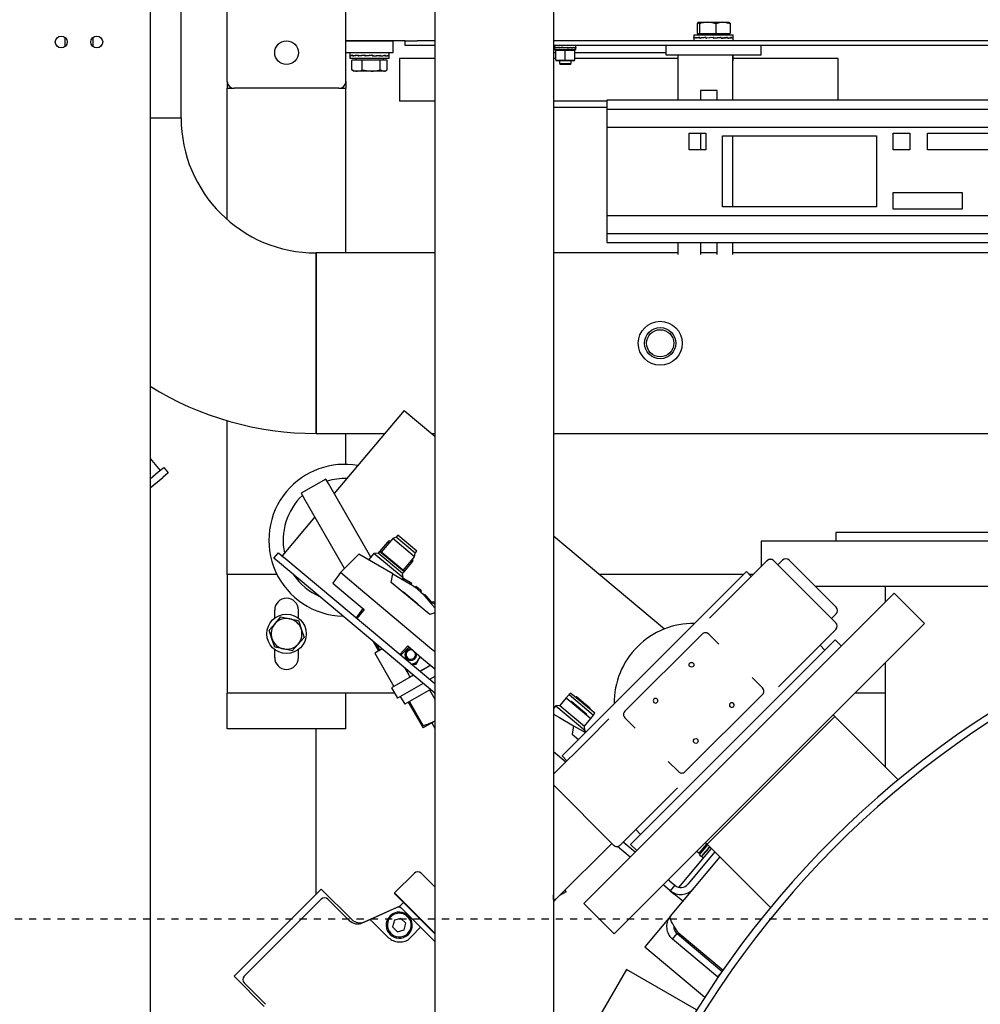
# Model space of a CAD drawing. Extents: x -72 to 51457, y 0 to 26838.
# Tile 126 of 203: x 9710 to 10115, y 8417 to 8832. Entities that reach past the tile are written whole.
import ezdxf

# ---------------------------------------------------------------- set-up
doc = ezdxf.new("R2010")
doc.units = 0
doc.header["$LTSCALE"] = 12
doc.linetypes.add('DOTTED_THIN', pattern=[0.5, 0.25, -0.25])
doc.linetypes.add('SOLID_THIN', pattern=[0])
doc.layers.get('0').update_dxf_attribs({"linetype": 'CONTINUOUS'})

# ---------------------------------------------------------------- blocks, each defined once
blk = doc.blocks.new('AC_Drauf')
at = {"color": 7, "linetype": 'DOTTED_THIN', "lineweight": 25}
blk.add_line((10886.76, 8452.34), (9574.76, 8452.34), dxfattribs=at)
blk = doc.blocks.new('Vela_Drauf')
at = {"color": 7, "linetype": 'SOLID_THIN', "lineweight": 25}
for p, q in [((9764.76, 9327.68), (9764.76, 7799.68)), ((9884.76, 9322.68), (9884.76, 7804.68)), ((9934.76, 9322.68), (9934.76, 7804.68)), ((9777.81, 8790.18), (9777.81, 8947.68)), ((9797.26, 8805.58), (9797.26, 8947.68)), ((9847.26, 8805.58), (9847.26, 8895.28)), ((9995.32, 8829.9), (9995.32, 8825.78)), ((9996.31, 8829.9), (9995.81, 8830.48)), ((9995.81, 8830.48), (9999.78, 8830.48)), ((9996.31, 8829.9), (9996.31, 8825.78)), ((9999.78, 8830.48), (10006.22, 8830.48)), ((10003.24, 8829.9), (10003.24, 8825.78)), ((10009.19, 8829.9), (10006.22, 8830.48)), ((10006.22, 8830.48), (10008.76, 8830.48)), ((10009.19, 8829.9), (10009.19, 8825.78)), ((9993.96, 8825.18), (9993.96, 8824.12)), ((9993.96, 8825.18), (10010.56, 8825.18)), ((9995.32, 8825.78), (9996.31, 8825.78)), ((9996.31, 8825.78), (10003.24, 8825.78)), ((9996.44, 8825.78), (9996.44, 8825.18)), ((10003.24, 8825.78), (10009.19, 8825.78)), ((10008.07, 8825.18), (10008.07, 8825.78)), ((10010.56, 8824.12), (10010.56, 8825.18)), ((9728.76, 8824.18), (9728.76, 8820.18)), ((9740.76, 8820.18), (9740.76, 8824.18)), ((9872.26, 8822.68), (9847.26, 8822.68)), ((9847.26, 8822.68), (9867.26, 8822.68)), ((9867.26, 8817.68), (9867.26, 8822.68)), ((9872.26, 8820.68), (9872.26, 8822.68)), ((9872.26, 8822.68), (9877.26, 8822.68)), ((9877.26, 8820.68), (9872.26, 8820.68)), ((9884.76, 8822.68), (9877.26, 8822.68)), ((9884.76, 8820.68), (9877.26, 8820.68)), ((10609.76, 8822.68), (9934.76, 8822.68)), ((10609.76, 8820.68), (9934.76, 8820.68)), ((9935.26, 8820.68), (9935.26, 8819.81)), ((9944.26, 8819.81), (9944.26, 8820.68)), ((9982.26, 8816.68), (9982.26, 8820.68)), ((9993.96, 8824.12), (9993.96, 8823.93)), ((9993.96, 8823.76), (9993.96, 8824.03)), ((9993.96, 8823.93), (9993.96, 8823.84)), ((9993.96, 8823.84), (9994.02, 8823.84)), ((9993.96, 8823.75), (9993.96, 8822.68)), ((9994.58, 8823.75), (9994.58, 8824.03)), ((9994.58, 8824.03), (9994.61, 8824.03)), ((9994.61, 8824.12), (9994.61, 8823.93)), ((9994.61, 8823.93), (9994.61, 8823.84)), ((9995.09, 8823.85), (9994.61, 8823.84)), ((9995.06, 8823.85), (9995.06, 8823.84)), ((9995.77, 8823.96), (9996.43, 8824.06)), ((9996.37, 8823.75), (9996.37, 8824.03)), ((9996.37, 8824.03), (9996.43, 8824.03)), ((9996.43, 8824.12), (9996.43, 8823.93)), ((9996.43, 8823.93), (9996.43, 8823.84)), ((9996.43, 8823.84), (9996.8, 8823.85)), ((9996.73, 8823.85), (9996.73, 8823.79)), ((9999.14, 8824.1), (9996.8, 8823.85)), ((9999.05, 8823.75), (9999.05, 8824.03)), ((9999.05, 8824.03), (9999.14, 8824.03)), ((9999.14, 8824.12), (9999.14, 8823.93)), ((9999.14, 8823.93), (9999.14, 8823.84)), ((9999.14, 8823.84), (9999.33, 8823.85)), ((9999.25, 8823.85), (9999.25, 8823.77)), ((10002.31, 8824.12), (9999.33, 8823.85)), ((10002.23, 8823.75), (10002.23, 8824.03)), ((10002.23, 8824.03), (10002.23, 8824.02)), ((10005.21, 8824.02), (10002.23, 8823.76)), ((10002.23, 8823.93), (10002.23, 8824.02)), ((10002.23, 8823.93), (10002.31, 8823.93)), ((10002.23, 8823.93), (10002.23, 8823.76)), ((10002.23, 8823.75), (10002.23, 8823.76)), ((10002.31, 8824.12), (10002.32, 8824.12)), ((10002.31, 8823.93), (10002.31, 8824.12)), ((10002.31, 8823.85), (10002.31, 8823.93)), ((10002.31, 8823.93), (10002.32, 8823.93)), ((10002.32, 8823.84), (10002.31, 8823.85)), ((10002.32, 8824.12), (10002.32, 8823.93)), ((10002.32, 8823.93), (10002.32, 8823.84)), ((10005.4, 8824.03), (10005.21, 8824.02)), ((10005.29, 8824.03), (10005.29, 8824.11)), ((10005.4, 8823.75), (10005.4, 8824.03)), ((10007.74, 8824.02), (10005.4, 8823.78)), ((10005.4, 8823.93), (10005.49, 8823.93)), ((10005.49, 8823.84), (10005.4, 8823.84)), ((10005.49, 8824.12), (10005.49, 8823.93)), ((10005.49, 8823.93), (10005.49, 8823.84)), ((10008.1, 8824.03), (10007.74, 8824.02)), ((10007.81, 8824.03), (10007.81, 8824.08)), ((10008.1, 8823.75), (10008.1, 8824.03)), ((10008.1, 8823.93), (10008.17, 8823.93)), ((10008.79, 8823.92), (10008.1, 8823.82)), ((10008.17, 8823.84), (10008.1, 8823.84)), ((10008.17, 8824.12), (10008.17, 8823.93)), ((10008.17, 8823.93), (10008.17, 8823.84)), ((10009.91, 8824.03), (10009.44, 8824.02)), ((10009.48, 8824.03), (10009.48, 8824.03)), ((10009.91, 8823.75), (10009.91, 8824.03)), ((10009.91, 8823.93), (10009.95, 8823.93)), ((10009.95, 8823.84), (10009.91, 8823.84)), ((10009.95, 8824.12), (10009.95, 8823.93)), ((10009.95, 8823.93), (10009.95, 8823.84)), ((10010.56, 8824.03), (10010.5, 8824.03)), ((10010.56, 8824.11), (10010.56, 8824.03)), ((10010.56, 8823.75), (10010.56, 8824.03)), ((10010.56, 8822.68), (10010.56, 8823.75)), ((10022.26, 8816.68), (10022.26, 8820.68)), ((9867.26, 8817.68), (9847.26, 8817.68)), ((9848.96, 8817.68), (9848.96, 8816.5)), ((9848.96, 8816.41), (9848.96, 8815.18)), ((9849.06, 8816.43), (9849.06, 8816.53)), ((9849.06, 8816.53), (9849.08, 8816.53)), ((9849.06, 8816.24), (9849.06, 8816.43)), ((9849.08, 8816.43), (9849.06, 8816.43)), ((9849.08, 8816.62), (9849.08, 8816.33)), ((9849.08, 8816.33), (9849.31, 8816.34)), ((9850.19, 8816.43), (9850.19, 8816.53)), ((9850.19, 8816.53), (9850.23, 8816.52)), ((9850.19, 8816.24), (9850.19, 8816.43)), ((9850.23, 8816.43), (9850.19, 8816.43)), ((9850.23, 8816.62), (9850.23, 8816.33)), ((9850.23, 8816.33), (9850.67, 8816.34)), ((9850.61, 8816.34), (9850.61, 8816.31)), ((9850.67, 8816.34), (9852.46, 8816.57)), ((9852.39, 8816.43), (9852.39, 8816.53)), ((9852.39, 8816.53), (9852.46, 8816.52)), ((9852.39, 8816.24), (9852.39, 8816.43)), ((9852.46, 8816.43), (9852.39, 8816.43)), ((9852.46, 8816.62), (9852.46, 8816.33)), ((9852.46, 8816.33), (9852.76, 8816.34)), ((9852.68, 8816.34), (9852.68, 8816.27)), ((9852.76, 8816.34), (9855.42, 8816.6)), ((9855.33, 8816.43), (9855.33, 8816.53)), ((9855.33, 8816.53), (9855.42, 8816.52)), ((9855.33, 8816.24), (9855.33, 8816.43)), ((9855.42, 8816.43), (9855.33, 8816.43)), ((9855.42, 8816.62), (9855.42, 8816.33)), ((9855.42, 8816.33), (9855.53, 8816.34)), ((9855.45, 8816.34), (9855.45, 8816.25)), ((9855.53, 8816.34), (9858.57, 8816.61)), ((9858.65, 8816.62), (9858.57, 8816.61)), ((9858.57, 8816.43), (9858.57, 8816.61)), ((9858.57, 8816.43), (9858.57, 8816.53)), ((9861.33, 8816.52), (9858.57, 8816.26)), ((9858.57, 8816.24), (9858.57, 8816.43)), ((9858.57, 8816.34), (9858.57, 8816.43)), ((9858.57, 8816.43), (9858.57, 8816.43)), ((9858.65, 8816.33), (9858.57, 8816.34)), ((9858.65, 8816.62), (9858.65, 8816.33)), ((9861.33, 8816.52), (9861.6, 8816.53)), ((9861.4, 8816.52), (9861.4, 8816.59)), ((9861.6, 8816.43), (9861.6, 8816.53)), ((9861.6, 8816.28), (9863.55, 8816.52)), ((9861.6, 8816.24), (9861.6, 8816.43)), ((9861.68, 8816.33), (9861.6, 8816.34)), ((9861.68, 8816.62), (9861.68, 8816.33)), ((9863.98, 8816.53), (9863.55, 8816.52)), ((9863.61, 8816.52), (9863.61, 8816.56)), ((9863.98, 8816.43), (9863.98, 8816.53)), ((9863.98, 8816.24), (9863.98, 8816.43)), ((9864.03, 8816.33), (9863.98, 8816.33)), ((9864.03, 8816.62), (9864.03, 8816.33)), ((9865.33, 8816.53), (9865.03, 8816.52)), ((9865.33, 8816.43), (9865.33, 8816.53)), ((9865.33, 8816.24), (9865.33, 8816.43)), ((9865.35, 8816.33), (9865.33, 8816.33)), ((9865.35, 8816.62), (9865.35, 8816.33)), ((9865.56, 8816.5), (9865.56, 8817.68)), ((9865.56, 8815.18), (9865.56, 8816.41)), ((9935.76, 8817.68), (9934.76, 8817.68)), ((9935.26, 8819.76), (9935.26, 8818.88)), ((9944.26, 8818.88), (9935.26, 8818.88)), ((9935.33, 8819.78), (9935.33, 8819.83)), ((9935.34, 8819.83), (9935.33, 8819.83)), ((9935.33, 8819.68), (9935.33, 8819.78)), ((9935.34, 8819.78), (9935.33, 8819.78)), ((9935.34, 8819.88), (9935.34, 8819.73)), ((9935.34, 8819.73), (9935.48, 8819.73)), ((9936.31, 8818.88), (9935.76, 8818.74)), ((9939.76, 8818.57), (9935.76, 8818.57)), ((9935.76, 8814.5), (9935.76, 8818.57)), ((9935.99, 8819.78), (9935.99, 8819.83)), ((9936.02, 8819.83), (9935.99, 8819.83)), ((9935.99, 8819.68), (9935.99, 8819.78)), ((9936.02, 8819.78), (9935.99, 8819.78)), ((9936.02, 8819.88), (9936.02, 8819.73)), ((9936.02, 8819.73), (9936.25, 8819.73)), ((9936.22, 8819.73), (9936.22, 8819.71)), ((9936.25, 8819.73), (9937.26, 8819.86)), ((9937.22, 8819.78), (9937.22, 8819.83)), ((9937.26, 8819.83), (9937.22, 8819.83)), ((9937.22, 8819.68), (9937.22, 8819.78)), ((9937.26, 8819.78), (9937.22, 8819.78)), ((9937.26, 8819.88), (9937.26, 8819.73)), ((9937.26, 8819.73), (9937.41, 8819.73)), ((9937.37, 8819.73), (9937.37, 8819.7)), ((9937.41, 8819.73), (9938.88, 8819.87)), ((9938.83, 8819.78), (9938.83, 8819.83)), ((9940.59, 8819.83), (9938.83, 8819.68)), ((9938.83, 8819.83), (9938.88, 8819.83)), ((9938.83, 8819.68), (9938.83, 8819.78)), ((9938.88, 8819.78), (9938.83, 8819.78)), ((9938.88, 8819.73), (9940.64, 8819.88)), ((9938.88, 8819.88), (9938.88, 8819.73)), ((9938.89, 8819.73), (9938.89, 8819.68)), ((9943.76, 8818.57), (9939.76, 8818.57)), ((9939.76, 8814.5), (9939.76, 8818.57)), ((9940.58, 8819.88), (9940.58, 8819.83)), ((9940.59, 8819.78), (9940.59, 8819.83)), ((9942.06, 8819.83), (9940.59, 8819.69)), ((9940.59, 8819.68), (9940.59, 8819.78)), ((9940.64, 8819.73), (9940.59, 8819.73)), ((9940.64, 8819.88), (9940.64, 8819.73)), ((9942.06, 8819.83), (9942.22, 8819.83)), ((9942.1, 8819.83), (9942.1, 8819.87)), ((9942.22, 8819.78), (9942.22, 8819.83)), ((9943.23, 8819.83), (9942.22, 8819.7)), ((9942.22, 8819.68), (9942.22, 8819.78)), ((9942.26, 8819.73), (9942.22, 8819.73)), ((9942.26, 8819.88), (9942.26, 8819.73)), ((9943.76, 8818.74), (9943.21, 8818.88)), ((9943.23, 8819.83), (9943.47, 8819.83)), ((9943.27, 8819.83), (9943.27, 8819.85)), ((9943.47, 8819.78), (9943.47, 8819.83)), ((9943.47, 8819.68), (9943.47, 8819.78)), ((9943.5, 8819.73), (9943.47, 8819.73)), ((9943.5, 8819.88), (9943.5, 8819.73)), ((9943.76, 8814.5), (9943.76, 8818.57)), ((9982.26, 8817.68), (9943.76, 8817.68)), ((9944.01, 8819.83), (9944.16, 8819.83)), ((9944.16, 8819.78), (9944.16, 8819.83)), ((9944.16, 8819.68), (9944.16, 8819.78)), ((9944.17, 8819.73), (9944.16, 8819.73)), ((9944.17, 8819.88), (9944.17, 8819.73)), ((9944.26, 8818.88), (9944.26, 8819.76)), ((10022.26, 8816.68), (9982.26, 8816.68)), ((9987.26, 8816.68), (9987.26, 8797.68)), ((10010.26, 8816.68), (10010.26, 8797.68)), ((10010.56, 8815.62), (10010.56, 8816.68)), ((9865.56, 8815.18), (9848.96, 8815.18)), ((9849.79, 8810.46), (9849.79, 8814.58)), ((9854.19, 8814.58), (9849.79, 8814.58)), ((9851.44, 8815.18), (9851.44, 8814.58)), ((9854.19, 8810.46), (9854.19, 8814.58)), ((9861.66, 8814.58), (9854.19, 8814.58)), ((9861.66, 8810.46), (9861.66, 8814.58)), ((9864.72, 8814.58), (9861.66, 8814.58)), ((9863.07, 8814.58), (9863.07, 8815.18)), ((9864.72, 8810.46), (9864.72, 8814.58)), ((9869.84, 8815.18), (9869.84, 8797.18)), ((9884.76, 8815.18), (9869.84, 8815.18)), ((9935.76, 8815.18), (9934.76, 8815.18)), ((9935.76, 8814.5), (9939.76, 8814.5)), ((9935.76, 8814.33), (9936.31, 8814.18)), ((9943.21, 8814.18), (9936.31, 8814.18)), ((9937.26, 8814.18), (9937.26, 8813.13)), ((9937.26, 8813.13), (9937.75, 8812.78)), ((9937.26, 8813.13), (9942.26, 8813.13)), ((9937.75, 8812.78), (9941.77, 8812.78)), ((9939.76, 8814.5), (9943.76, 8814.5)), ((9941.77, 8812.78), (9942.26, 8813.13)), ((9942.26, 8813.13), (9942.26, 8814.18)), ((9943.21, 8814.18), (9943.76, 8814.33)), ((9987.26, 8815.18), (9943.76, 8815.18)), ((10010.56, 8814.18), (10010.26, 8814.18)), ((10010.56, 8815.53), (10010.5, 8815.53)), ((10010.56, 8815.61), (10010.56, 8815.53)), ((10010.56, 8815.25), (10010.56, 8815.53)), ((10010.56, 8814.18), (10010.56, 8815.25)), ((10054.84, 8815.18), (10010.56, 8815.18)), ((10054.84, 8797.68), (10054.84, 8815.18)), ((9850.13, 8810.32), (9849.79, 8810.46)), ((9850.1, 8810.26), (9850.76, 8809.88)), ((9851.99, 8809.88), (9850.76, 8809.88)), ((9857.93, 8809.88), (9851.99, 8809.88)), ((9854.19, 8810.46), (9857.93, 8809.88)), ((9863.19, 8809.88), (9857.93, 8809.88)), ((9861.66, 8810.46), (9863.19, 8809.88)), ((9863.76, 8809.88), (9863.19, 8809.88)), ((9863.76, 8809.88), (9864.42, 8810.26)), ((9797.26, 8805.58), (9797.26, 8802.68)), ((9847.26, 8805.58), (9847.26, 8802.68)), ((9797.26, 8802.68), (9800.16, 8802.68)), ((9797.26, 8747.32), (9797.26, 8802.68)), ((9844.36, 8802.68), (9800.16, 8802.68)), ((9844.36, 8802.68), (9847.26, 8802.68)), ((9847.26, 8733.23), (9847.26, 8802.68)), ((10003.76, 8801.68), (9996.76, 8801.68)), ((9996.76, 8801.68), (9996.76, 8797.68)), ((10003.76, 8797.68), (10003.76, 8801.68)), ((9884.76, 8797.18), (9869.84, 8797.18)), ((9957.26, 8797.18), (9934.76, 8797.18)), ((10396.01, 8797.68), (9957.26, 8797.68)), ((9957.26, 8797.68), (9957.26, 8793.88)), ((9934.76, 8794.68), (9957.26, 8794.68)), ((9957.26, 8793.88), (9957.26, 8786.28)), ((9957.26, 8793.88), (10396.01, 8793.88)), ((9764.76, 8790.18), (9777.81, 8790.18)), ((9957.26, 8786.28), (10396.01, 8786.28)), ((9957.26, 8786.28), (9957.26, 8749.08)), ((9992.01, 8783.68), (9999.01, 8783.68)), ((9992.01, 8776.68), (9992.01, 8783.68)), ((9996.76, 8783.68), (9996.76, 8776.68)), ((9999.01, 8783.68), (9999.01, 8776.68)), ((10078.01, 8783.68), (10085.01, 8783.68)), ((10078.01, 8776.68), (10078.01, 8783.68)), ((10085.01, 8783.68), (10085.01, 8776.68)), ((10092.51, 8783.68), (10125.51, 8783.68)), ((10092.51, 8776.68), (10092.51, 8783.68)), ((10006.01, 8782.68), (10071.01, 8782.68)), ((10006.01, 8752.68), (10006.01, 8782.68)), ((10010.26, 8782.68), (10010.26, 8752.68)), ((10071.01, 8782.68), (10071.01, 8752.68)), ((9999.01, 8776.68), (9992.01, 8776.68)), ((10085.01, 8776.68), (10078.01, 8776.68)), ((10125.51, 8776.68), (10092.51, 8776.68)), ((10078.01, 8758.68), (10107.01, 8758.68)), ((10078.01, 8751.68), (10078.01, 8758.68)), ((10107.01, 8758.68), (10107.01, 8751.68)), ((10071.01, 8752.68), (10006.01, 8752.68)), ((10107.01, 8751.68), (10078.01, 8751.68)), ((9957.26, 8749.08), (9957.26, 8741.48)), ((9957.26, 8749.08), (10394.01, 8749.08)), ((9957.26, 8741.48), (10287.26, 8741.48)), ((9957.26, 8741.48), (9957.26, 8737.68)), ((9957.26, 8737.68), (10287.26, 8737.68)), ((9987.26, 8737.68), (9987.26, 8732.58)), ((9996.76, 8737.68), (9996.76, 8732.58)), ((10003.76, 8732.58), (10003.76, 8737.68)), ((10010.26, 8737.68), (10010.26, 8732.58)), ((9884.76, 8733.23), (9834.76, 8733.23)), ((9834.76, 8733.23), (9834.76, 8657.13)), ((9834.76, 8695.18), (9834.76, 8733.23)), ((9987.26, 8733.23), (9934.76, 8733.23)), ((10003.76, 8733.23), (9996.76, 8733.23)), ((10239.76, 8733.23), (10010.26, 8733.23)), ((9834.76, 8657.13), (9834.76, 8695.18)), ((9871.81, 8666.85), (9842.38, 8631.78)), ((9871.81, 8666.85), (9884.76, 8655.99)), ((9797.26, 8597.68), (9797.26, 8662.53)), ((9834.76, 8657.13), (9863.66, 8657.13)), ((9847.26, 8644.14), (9847.26, 8657.13)), ((9883.4, 8657.13), (9884.76, 8657.13)), ((9934.76, 8657.13), (10204.11, 8657.13)), ((9764.76, 8646.53), (9768.91, 8641.57)), ((9768.15, 8640.93), (9770.45, 8642.86)), ((9770.45, 8642.86), (9772.38, 8640.56)), ((9764.76, 8638.09), (9768.15, 8640.93)), ((9764.76, 8634.17), (9770.08, 8638.63)), ((9772.38, 8640.56), (9770.08, 8638.63)), ((9838.81, 8637.95), (9828.42, 8631.95)), ((9839.94, 8636.01), (9838.81, 8637.95)), ((9857.81, 8605.05), (9839.94, 8636.01)), ((9828.42, 8631.95), (9829.54, 8630.01)), ((9846.71, 8600.27), (9829.54, 8630.01)), ((9834.17, 8621.99), (9820.39, 8605.57)), ((9868.4, 8613.39), (9866.99, 8612.88)), ((9869.17, 8614.31), (9868.4, 8613.39)), ((9876.44, 8606.64), (9868.4, 8613.39)), ((9877.21, 8607.56), (9869.17, 8614.31)), ((9934.76, 8614.04), (9981.58, 8574.75)), ((10053.76, 8615.38), (10053.76, 8611.68)), ((10155.76, 8615.38), (10053.76, 8615.38)), ((9864.74, 8611.37), (9861.46, 8607.46)), ((9866.99, 8612.88), (9862.17, 8607.13)), ((9865.54, 8612), (9864.74, 8611.37)), ((9865.32, 8610.89), (9864.74, 8611.37)), ((9865.96, 8611.65), (9865.54, 8612)), ((9876.18, 8605.16), (9866.99, 8612.88)), ((10022.26, 8611.68), (10022.26, 8600.97)), ((10187.26, 8611.68), (10022.26, 8611.68)), ((9816.93, 8604.56), (9818.86, 8606.86)), ((9818.86, 8606.86), (9821.16, 8604.93)), ((9884.76, 8551.56), (9821.16, 8604.93)), ((9852.72, 8606.28), (9844.93, 8598.49)), ((9860.67, 8601.69), (9852.72, 8606.28)), ((9859.09, 8606.58), (9856.84, 8603.9)), ((9860.85, 8606.73), (9859.09, 8606.58)), ((9871.35, 8596.29), (9859.09, 8606.58)), ((9861.46, 8607.46), (9860.85, 8606.73)), ((9871.19, 8598.06), (9860.85, 8606.73)), ((9861.75, 8607.49), (9861.46, 8607.46)), ((9871.81, 8598.78), (9861.46, 8607.46)), ((9871.78, 8599.06), (9861.75, 8607.49)), ((9871.36, 8599.42), (9876.18, 8605.16)), ((9876.18, 8605.16), (9876.44, 8606.64)), ((9876.44, 8606.64), (9877.21, 8607.56)), ((9819.23, 8602.63), (9816.93, 8604.56)), ((9884.76, 8547.64), (9819.23, 8602.63)), ((9867, 8598.04), (9860.67, 8601.69)), ((9871.81, 8598.78), (9875.08, 8602.69)), ((9875.08, 8602.69), (9874.51, 8603.17)), ((9875.08, 8602.69), (9875.57, 8603.58)), ((9875.57, 8603.58), (9875.15, 8603.94)), ((10024.72, 8603.43), (10009.12, 8587.83)), ((10053.8, 8577.35), (10027.64, 8603.52)), ((10029.4, 8601.75), (10031.34, 8603.68)), ((10053.97, 8583.88), (10034.17, 8603.68)), ((9797.26, 8597.68), (9797.26, 8547.68)), ((9818.24, 8597.68), (9797.26, 8597.68)), ((9844.93, 8598.49), (9841.79, 8594.01)), ((9852.59, 8592.06), (9844.93, 8598.49)), ((9866.39, 8594.39), (9867, 8598.04)), ((9867, 8598.04), (9870.4, 8596.07)), ((9870.91, 8595.78), (9871.35, 8596.29)), ((9871.19, 8598.06), (9871.81, 8598.78)), ((9871.35, 8596.29), (9871.19, 8598.06)), ((9871.81, 8598.78), (9871.78, 8599.06)), ((9938.42, 8521.23), (10016.12, 8598.94)), ((10014.87, 8597.68), (9954.25, 8597.68)), ((10016.12, 8598.94), (10018.17, 8596.88)), ((10018.97, 8597.68), (10017.38, 8597.68)), ((9841.79, 8594.01), (9849.09, 8587.89)), ((9882.59, 8580.79), (9866.39, 8594.39)), ((9870.4, 8596.07), (9875.53, 8593.11)), ((9871.48, 8596.01), (9871.16, 8595.63)), ((9871.67, 8595.9), (9871.35, 8595.52)), ((9871.66, 8595.9), (9871.48, 8596.01)), ((9874.31, 8594.37), (9871.67, 8595.9)), ((9873.99, 8594), (9874.31, 8594.37)), ((9875.1, 8593.91), (9874.31, 8594.37)), ((9874.81, 8593.53), (9875.12, 8593.9)), ((9875.12, 8593.9), (9875.1, 8593.91)), ((9875.53, 8593.11), (9876.41, 8592.37)), ((9876.41, 8592.37), (9878.86, 8590.31)), ((9876.8, 8592.68), (9876.49, 8592.31)), ((9879.1, 8590.75), (9876.8, 8592.68)), ((10187.26, 8592.68), (10045.17, 8592.68)), ((10074.61, 8592.68), (10074.61, 8586)), ((9882.7, 8566.8), (9852.59, 8592.06)), ((9871.53, 8590.2), (9871.04, 8590.48)), ((9877.57, 8585.13), (9871.53, 8590.2)), ((9878.79, 8590.38), (9879.1, 8590.75)), ((9878.86, 8590.31), (9879.74, 8589.58)), ((9879.74, 8589.58), (9883.55, 8585.04)), ((9880.59, 8589.31), (9880.28, 8588.94)), ((9880.61, 8589.29), (9880.59, 8589.31)), ((9881.2, 8588.59), (9880.61, 8589.29)), ((9881.2, 8588.59), (9880.89, 8588.21)), ((9883.16, 8586.25), (9881.2, 8588.59)), ((10078.43, 8589.82), (9947.62, 8459.01)), ((10013.35, 8592.12), (10013.26, 8592.12)), ((10091.16, 8577.1), (10078.43, 8589.82)), ((9849.09, 8587.89), (9854.96, 8582.96)), ((9877.94, 8584.7), (9877.57, 8585.13)), ((9882.84, 8585.88), (9883.16, 8586.25)), ((9882.99, 8585.71), (9883.3, 8586.08)), ((9883.3, 8586.08), (9883.17, 8586.25)), ((9883.61, 8586.01), (9883.17, 8585.49)), ((9883.55, 8585.04), (9884.76, 8583.6)), ((9884.76, 8586.11), (9883.61, 8586.01)), ((9884.76, 8585.04), (9883.61, 8586.01)), ((10000.61, 8579.32), (10009.12, 8587.83)), ((9817.26, 8579.31), (9817.26, 8582.68)), ((9817.4, 8577), (9819.89, 8579.81)), ((9819.89, 8579.81), (9823.57, 8579.05)), ((9827.26, 8579.31), (9827.26, 8582.68)), ((9854.42, 8583.41), (9851.6, 8579.38)), ((9854.96, 8582.96), (9851.94, 8579.09)), ((9884.76, 8581.56), (9882.59, 8580.79)), ((10053.97, 8581.06), (10052.03, 8579.12)), ((9814.91, 8574.19), (9817.4, 8577)), ((9823.57, 8579.05), (9827.24, 8578.29)), ((9827.24, 8578.29), (9828.43, 8574.73)), ((10091.16, 8577.1), (9960.34, 8446.28)), ((9816.09, 8570.63), (9814.91, 8574.19)), ((9828.43, 8574.73), (9829.61, 8571.17)), ((9964.87, 8540.04), (9997.4, 8572.57)), ((10000.23, 8572.57), (10004.53, 8568.26)), ((10053.8, 8574.53), (10038.11, 8558.83)), ((9817.27, 8567.07), (9816.09, 8570.63)), ((9827.12, 8568.37), (9824.62, 8565.56)), ((9829.61, 8571.17), (9827.12, 8568.37)), ((9858.7, 8569.51), (9861.03, 8565.48)), ((9861.54, 8565.77), (9860.02, 8568.4)), ((9870.04, 8563.91), (9873.32, 8567.56)), ((9873.32, 8567.56), (9879.19, 8562.63)), ((10053.54, 8570.17), (9967.27, 8483.9)), ((10047.17, 8567.89), (10049.22, 8565.84)), ((10056.16, 8567.55), (10053.54, 8570.17)), ((9817.26, 8562.68), (9817.26, 8566.06)), ((9820.95, 8566.32), (9817.27, 8567.07)), ((9824.62, 8565.56), (9820.95, 8566.32)), ((9827.26, 8562.68), (9827.26, 8566.06)), ((9862.49, 8566.32), (9859.41, 8564.54)), ((9859.41, 8564.54), (9867.53, 8550.47)), ((9870.38, 8563.63), (9873.86, 8567.1)), ((9884.76, 8565.07), (9882.7, 8566.8)), ((9874.61, 8559.94), (9876.92, 8559.94)), ((9876.92, 8559.94), (9878.08, 8561.94)), ((9878.08, 8561.94), (9878.71, 8563.03)), ((9878.4, 8556.89), (9882.92, 8559.5)), ((9883.02, 8559.41), (9878.51, 8556.8)), ((9879.19, 8562.63), (9884.76, 8557.96)), ((10042.4, 8562.98), (10042.4, 8563.07)), ((10074.61, 8560.54), (10074.61, 8516.64)), ((9875.74, 8555.21), (9866.55, 8549.9)), ((9872.14, 8558.23), (9873.78, 8555.38)), ((9874.28, 8554.51), (9873.78, 8555.38)), ((9874.28, 8554.51), (9875.64, 8555.29)), ((10038.11, 8558.83), (10029.61, 8550.33)), ((9879.82, 8551.79), (9869.05, 8545.57)), ((9884.76, 8554.64), (9882.58, 8553.38)), ((10018.54, 8554.25), (10022.85, 8549.94)), ((9867.83, 8547.68), (9797.26, 8547.68)), ((9797.26, 8532.68), (9797.26, 8547.68)), ((9847.26, 8532.68), (9847.26, 8547.68)), ((9866.55, 8549.9), (9869.05, 8545.57)), ((9882.87, 8549.22), (9872.05, 8542.97)), ((9882.54, 8549.03), (9884.76, 8545.19)), ((9884.76, 8547.55), (9884.66, 8547.73)), ((9941.35, 8547.09), (9940.19, 8545.71)), ((9942.14, 8547.73), (9941.35, 8547.09)), ((9941.35, 8547.09), (9951.69, 8538.41)), ((9942.14, 8547.73), (9952.18, 8539.31)), ((10022.85, 8547.12), (9990.33, 8514.59)), ((10074.61, 8547.68), (10061.75, 8547.68)), ((9870.17, 8546.22), (9872.05, 8542.97)), ((9873.53, 8543.83), (9879.38, 8533.69)), ((9879.89, 8533.98), (9874.04, 8544.12)), ((9937.46, 8542.45), (9935.7, 8542.3)), ((9940.19, 8545.71), (9937.46, 8542.45)), ((9937.46, 8542.45), (9947.8, 8533.78)), ((9940.19, 8545.71), (9950.53, 8537.03)), ((9942.39, 8544.25), (9942.2, 8544.02)), ((9942.39, 8544.25), (9944.29, 8542.66)), ((9944.29, 8542.66), (9944.1, 8542.43)), ((9944.46, 8542.52), (9944.26, 8542.29)), ((9944.29, 8542.66), (9944.46, 8542.52)), ((9944.46, 8542.52), (9945.03, 8542.04)), ((9944.56, 8546.09), (9950.1, 8541.44)), ((9935.7, 8542.3), (9934.76, 8541.18)), ((9934.76, 8538.87), (9937.27, 8537.41)), ((9935.7, 8542.3), (9947.95, 8532.02)), ((9945.03, 8542.04), (9944.84, 8541.81)), ((9945.03, 8542.04), (9947.97, 8539.58)), ((9947.97, 8539.58), (9947.77, 8539.35)), ((9947.97, 8539.58), (9948.64, 8539.01)), ((9948.64, 8539.01), (9948.44, 8538.78)), ((9948.52, 8538.72), (9948.71, 8538.95)), ((9948.64, 8539.01), (9948.71, 8538.95)), ((9950.53, 8537.03), (9951.69, 8538.41)), ((9951.69, 8538.41), (9952.18, 8539.31)), ((10053.36, 8537.89), (10052.66, 8538.59)), ((9884.54, 8535.75), (9879.78, 8533)), ((9883.46, 8535.13), (9884.76, 8532.87)), ((9884.76, 8535.9), (9884.54, 8535.75)), ((9884.76, 8535.88), (9884.54, 8535.75)), ((9937.27, 8537.41), (9943.28, 8533.94)), ((9947.8, 8533.78), (9950.53, 8537.03)), ((9958.12, 8536.83), (9949.62, 8528.33)), ((9969.18, 8532.91), (9964.87, 8537.22)), ((10053.36, 8537.89), (9999.55, 8484.08)), ((10080.1, 8511.15), (10053.36, 8537.89)), ((9847.26, 8532.68), (9797.26, 8532.68)), ((9834.76, 8462.96), (9834.76, 8532.68)), ((9879.38, 8533.69), (9879.89, 8533.98)), ((9879.38, 8533.69), (9879.78, 8533)), ((9943.28, 8533.94), (9942.68, 8530.37)), ((9942.68, 8530.37), (9945.33, 8528.14)), ((9943.28, 8533.94), (9947, 8531.8)), ((9947, 8531.8), (9948.26, 8531.07)), ((9947.52, 8531.5), (9947.95, 8532.02)), ((9948.08, 8531.73), (9947.77, 8531.35)), ((9947.95, 8532.02), (9947.8, 8533.78)), ((9948.27, 8531.62), (9947.96, 8531.24)), ((9948.08, 8531.73), (9948.26, 8531.62)), ((9948.27, 8531.62), (9948.61, 8531.42)), ((9949.62, 8528.33), (9934.76, 8513.47)), ((9934.76, 8523.12), (9940, 8518.71)), ((9945.32, 8524.18), (9945.32, 8524.09)), ((9938.42, 8521.23), (9940.47, 8519.18)), ((9987.5, 8514.59), (9983.19, 8518.9)), ((9934.76, 8508.97), (9960.09, 8483.64)), ((9987.11, 8507.83), (9978.61, 8499.33)), ((9978.61, 8499.33), (9962.91, 8483.64)), ((9974.37, 8495.04), (9974.46, 8495.04)), ((9969.47, 8490.19), (9971.52, 8488.14)), ((9959.38, 8484.35), (9936.23, 8461.2)), ((9969.26, 8480.65), (9964.18, 8484.91)), ((9998.72, 8484.65), (9999.46, 8484.03)), ((9998.85, 8484.78), (9999.55, 8484.08)), ((9967.13, 8478.52), (9961.72, 8483.07)), ((9967.27, 8483.9), (9969.89, 8481.28)), ((10002.86, 8480.77), (9991.43, 8467.14)), ((9991.89, 8470.81), (10001.44, 8482.19)), ((9995.17, 8481.11), (9996.25, 8480.2)), ((9996.25, 8480.2), (9999.46, 8484.03)), ((9996.37, 8479.57), (9999.88, 8483.75)), ((9996.61, 8480.63), (9996.99, 8480.31)), ((9998.22, 8479.98), (9998.97, 8481.12)), ((9998.95, 8481.13), (9999.05, 8481.05)), ((9998.97, 8481.06), (9999, 8481.09)), ((9999.11, 8480.94), (9998.97, 8481.06)), ((9999.05, 8481.05), (9999.09, 8481.01)), ((9999.09, 8481.01), (9999.2, 8481.14)), ((9999.16, 8481.1), (9999.2, 8481.07)), ((10000.26, 8482.67), (9999.2, 8481.14)), ((9999.46, 8484.03), (9999.52, 8484.11)), ((9999.55, 8484.08), (10026.29, 8457.34)), ((10000.25, 8482.68), (10000.34, 8482.6)), ((10000.26, 8482.59), (10000.29, 8482.62)), ((10000.4, 8482.48), (10000.26, 8482.59)), ((10000.33, 8482.58), (10000.29, 8482.62)), ((10000.33, 8482.58), (10000.35, 8482.6)), ((10000.33, 8482.58), (10000.42, 8482.51)), ((10000.35, 8482.6), (10000.39, 8482.56)), ((10000.4, 8482.48), (10000.42, 8482.51)), ((10000.71, 8482.92), (10000.42, 8482.51)), ((9984.08, 8453.73), (10004.99, 8478.64)), ((9996.37, 8479.57), (9997.23, 8478.86)), ((9997.27, 8479.12), (9997.36, 8479.04)), ((9997.27, 8478.82), (9998.06, 8478.16)), ((9997.3, 8479.07), (9997.31, 8479.09)), ((9997.44, 8478.95), (9997.3, 8479.07)), ((9997.36, 8479.04), (9997.41, 8479.01)), ((9997.41, 8479.01), (9997.56, 8479.19)), ((9997.91, 8479.89), (9998, 8479.81)), ((9997.95, 8479.85), (9997.93, 8479.82)), ((9997.93, 8479.82), (9997.95, 8479.85)), ((9998.07, 8479.7), (9997.93, 8479.82)), ((9998, 8479.81), (9998.05, 8479.77)), ((9998.22, 8479.98), (9998.05, 8479.77)), ((9998.19, 8479.94), (9998.21, 8479.92)), ((9876.13, 8471.81), (9867.78, 8463.46)), ((9884.76, 8466.01), (9878.96, 8471.81)), ((9983.63, 8468.59), (9983.1, 8469.04)), ((9983.63, 8468.59), (9985.93, 8466.66)), ((9987.7, 8465.82), (9991.89, 8470.81)), ((9836.88, 8465.09), (9800.11, 8428.32)), ((9836.88, 8465.09), (9849.64, 8452.33)), ((9867.78, 8463.46), (9867.78, 8463.18)), ((9867.78, 8463.46), (9884.76, 8446.49)), ((9940.15, 8463.93), (9937.35, 8462.31)), ((9940.15, 8463.93), (9939.71, 8464.68)), ((9981.7, 8466.29), (9980.97, 8466.91)), ((9984, 8464.37), (9981.7, 8466.29)), ((9985.93, 8466.66), (9984, 8464.37)), ((9984, 8464.37), (9985.46, 8463.14)), ((9836.88, 8460.85), (9804.36, 8428.32)), ((9848.7, 8451.86), (9839.71, 8460.85)), ((9871.53, 8459.43), (9867.78, 8463.18)), ((9870.12, 8458.02), (9871.53, 8459.43)), ((9871.53, 8459.43), (9884.76, 8446.21)), ((9936.23, 8461.2), (9934.76, 8459.73)), ((9934.82, 8460.62), (9934.82, 8462.62)), ((9985.46, 8463.14), (9985.63, 8463.35)), ((9989.29, 8459.93), (9985.46, 8463.14)), ((9855.24, 8451.31), (9870.12, 8458.02)), ((9868.68, 8457.28), (9857.49, 8452.27)), ((9878.78, 8449), (9870.91, 8456.87)), ((9947.62, 8459.01), (9960.34, 8446.28)), ((9857.49, 8452.27), (9854.28, 8450.83)), ((9858.24, 8451.51), (9859.8, 8449.95)), ((9867.71, 8451.92), (9866.98, 8449.12)), ((9870.49, 8452.68), (9867.71, 8451.92)), ((9872.55, 8450.65), (9870.49, 8452.68)), ((9984.08, 8453.73), (9973.22, 8440.78)), ((9861.9, 8447.86), (9859.8, 8449.95)), ((9861.9, 8447.86), (9864.74, 8445.01)), ((9866.98, 8449.12), (9869.03, 8447.09)), ((9869.03, 8447.09), (9871.82, 8447.86)), ((9871.82, 8447.86), (9872.55, 8450.65)), ((9878.07, 8448.3), (9875.77, 8445.99)), ((9878.07, 8448.3), (9878.78, 8449)), ((9884.76, 8443.03), (9878.78, 8449)), ((9873.36, 8443.59), (9874.31, 8444.54)), ((9875.77, 8445.99), (9874.31, 8444.54)), ((9984.93, 8444), (9986.86, 8446.3)), ((10003.94, 8428.05), (9984.93, 8444)), ((9986.86, 8446.3), (10005.87, 8430.35)), ((9987.32, 8446.84), (10006.27, 8430.94)), ((9973.22, 8440.78), (9998.6, 8419.48)), ((9965.55, 8431.2), (9952.25, 8408.17)), ((9995, 8414.2), (9965.55, 8431.2)), ((10005.87, 8430.35), (10003.94, 8428.05)), ((9812.87, 8415.56), (9800.11, 8428.32)), ((10004.16, 8427.87), (10003.94, 8428.05)), ((9804.36, 8425.49), (9813.35, 8416.5))]:
    blk.add_line(p, q, dxfattribs=at)
for points in [[(10002.23, 8824.03), (10000.61, 8823.89), (9999.05, 8823.75)], [(10002.32, 8824.12), (10000.7, 8823.98), (9999.14, 8823.84)], [(10002.23, 8823.75), (10003.85, 8823.89), (10005.4, 8824.03)], [(10002.32, 8823.84), (10003.93, 8823.98), (10005.49, 8824.12)], [(9858.57, 8816.53), (9856.94, 8816.38), (9855.33, 8816.24)], [(9858.65, 8816.62), (9857.03, 8816.48), (9855.42, 8816.33)], [(9938.83, 8819.83), (9937.99, 8819.76), (9937.22, 8819.68)], [(9938.88, 8819.88), (9938.04, 8819.81), (9937.26, 8819.73)], [(9940.59, 8819.68), (9941.43, 8819.76), (9942.22, 8819.83)], [(9940.64, 8819.73), (9941.48, 8819.81), (9942.26, 8819.88)], [(9870.62, 8563.86), (9870.65, 8563.42), (9870.65, 8563.39)], [(9874.65, 8566.44), (9874.29, 8566.42), (9873.36, 8566.1)], [(10000.25, 8482.68), (9999.65, 8481.82), (9999.09, 8481.01)], [(10000.26, 8482.59), (9999.66, 8481.74), (9999.11, 8480.94)], [(10000.39, 8482.56), (10000.53, 8482.76), (10000.67, 8482.96)], [(10000.4, 8482.48), (10000.55, 8482.7), (10000.71, 8482.92)]]:
    blk.add_lwpolyline(points, dxfattribs=at)
for points in [[(9998.77, 8573.16, 0.09112), (9998.06, 8573.01)], [(10023.29, 8547.78, 0.09112), (10023.44, 8548.49)], [(9977.85, 8543.49, 0.195085), (9978.54, 8543.81)], [(10009.87, 8543.66, 0.195085), (10009.19, 8543.35)], [(9950.21, 8541.23, 0.093102), (9950.18, 8541.34)], [(9964.43, 8539.38, 0.09112), (9964.28, 8538.67)], [(9988.95, 8514, 0.09112), (9989.66, 8514.15)], [(9858.24, 8451.51), (9857.99, 8451.76), (9857.77, 8451.98), (9857.58, 8452.18, 0.005853), (9857.49, 8452.27)], [(9866.69, 8443.6, 0.07612), (9868.85, 8442.91)]]:
    blk.add_lwpolyline(points, format="xyb", dxfattribs=at)
for centre, radius in [((9727.26, 8822.18), 2.5), ((9742.26, 8822.18), 2.5), ((9822.26, 8817.68), 5), ((9979.76, 8695.18), 9.25), ((9979.76, 8695.18), 6.58), ((9979.76, 8695.18), 5.72), ((9822.26, 8572.68), 8.3), ((9992.95, 8559.64), 1), ((9994.77, 8527.52), 1)]:
    blk.add_circle(centre, radius, dxfattribs=at)
for centre, radius, start, end in [((9800.16, 8805.58), 2.9, 180, 270), ((9844.36, 8805.58), 2.9, 270, 0), ((9834.76, 8790.18), 56.95, 180, 270), ((9834.76, 8790.18), 133.05, 238.2565, 270), ((9846.79, 8612.14), 32, 80, 140), ((9846.79, 8612.14), 26, 87.9799, 106.6576), ((9846.79, 8612.14), 32, 140, 268.6248), ((9846.79, 8612.14), 26, 133.3424, 192.0201), ((10334.76, 8202.68), 400, 95.34, 174.2608), ((10026.22, 8602.1), 2, 45, 135), ((10032.75, 8602.27), 2, 45, 135), ((9846.79, 8612.14), 26, 214.0576, 245.9424), ((10334.76, 8202.68), 397, 99.3744, 178.3), ((9822.26, 8582.68), 5, 0, 180), ((10052.55, 8582.47), 2, 315, 45), ((9822.26, 8572.68), 6.5, 138.3872, 198.3872), ((9822.26, 8572.68), 6.5, 78.3872, 138.3872), ((9822.26, 8572.68), 6.5, 18.3872, 78.3872), ((9993.86, 8543.58), 33.5, 89.3074, 180.6926), ((10052.39, 8575.94), 2, 315, 45), ((9822.26, 8572.68), 6.5, 318.3872, 18.3872), ((9822.26, 8572.68), 6.5, 198.3872, 258.3872), ((9822.26, 8572.68), 6.5, 258.3872, 318.3872), ((9874.61, 8563.94), 2.5, 120, 10.7269), ((9874.61, 8563.94), 1.96, 58.8664, 210), ((9874.61, 8563.94), 1.96, 210, 41.1336), ((9874.61, 8563.94), 4, 330, 348.9362), ((9822.26, 8562.68), 5, 180, 0), ((9874.61, 8563.94), 4, 272.1693, 330), ((9944.36, 8545.86), 0.3, 50, 140), ((9977.81, 8544.49), 1, 45, 225), ((10009.92, 8542.67), 1, 225, 45), ((9961.5, 8485.06), 2, 225, 315), ((9877.54, 8470.39), 2, 45, 135), ((9988.44, 8469.65), 6.9, 230, 320), ((9988.44, 8469.65), 3.9, 230, 320), ((9838.3, 8459.43), 2, 45, 135), ((9934.82, 8462.62), 2, 270, 315), ((9852.24, 8455.4), 5, 225, 294.1166), ((9869.76, 8449.89), 5, 165.3553, 345.3553), ((9869.76, 8449.89), 5, 345.3553, 165.3553), ((9805.77, 8426.91), 2, 135, 225)]:
    blk.add_arc(centre, radius, start, end, dxfattribs=at)
for points in [[(9995.81, 8830.48), (9995.67, 8830.48), (9995.57, 8830.36), (9995.32, 8829.9)], [(9999.78, 8830.48), (9999.42, 8830.47), (9998.87, 8830.45), (9998.21, 8830.37), (9997.49, 8830.21), (9996.78, 8830.03), (9996.31, 8829.9)], [(10003.24, 8829.9), (10002.91, 8830), (10002.38, 8830.15), (10001.73, 8830.29), (10000.99, 8830.38), (10000.26, 8830.45), (9999.78, 8830.48)], [(10006.22, 8830.48), (10005.36, 8830.48), (10004.76, 8830.36), (10003.24, 8829.9)], [(10008.7, 8830.48), (10008.84, 8830.48), (10008.94, 8830.36), (10009.19, 8829.9)], [(9994.58, 8824.03), (9994.16, 8823.94), (9993.95, 8823.84), (9993.96, 8823.75)], [(9994.61, 8824.12), (9994.19, 8824.03), (9993.97, 8823.94), (9993.96, 8823.84)], [(9996.37, 8824.03), (9995.57, 8823.94), (9995, 8823.85), (9994.58, 8823.75)], [(9996.43, 8824.12), (9995.63, 8824.03), (9995.05, 8823.94), (9994.61, 8823.84)], [(9999.05, 8824.03), (9998.03, 8823.94), (9997.15, 8823.84), (9996.37, 8823.75)], [(9999.14, 8824.12), (9998.11, 8824.03), (9997.22, 8823.94), (9996.43, 8823.84)], [(10005.4, 8823.75), (10006.43, 8823.84), (10007.32, 8823.94), (10008.1, 8824.03)], [(10005.49, 8823.84), (10006.51, 8823.94), (10007.39, 8824.03), (10008.17, 8824.12)], [(10008.1, 8823.75), (10008.9, 8823.85), (10009.48, 8823.94), (10009.91, 8824.03)], [(10008.17, 8823.84), (10008.96, 8823.94), (10009.52, 8824.03), (10009.95, 8824.12)], [(10009.91, 8823.75), (10010.33, 8823.84), (10010.55, 8823.94), (10010.56, 8824.03)], [(10009.95, 8823.84), (10010.36, 8823.94), (10010.56, 8824.03), (10010.56, 8824.12)], [(9849.08, 8816.62), (9849, 8816.58), (9848.96, 8816.53), (9848.96, 8816.5)], [(9849.06, 8816.53), (9848.99, 8816.49), (9848.96, 8816.45), (9848.96, 8816.41)], [(9850.19, 8816.53), (9849.62, 8816.43), (9849.23, 8816.34), (9849.06, 8816.24)], [(9850.23, 8816.62), (9849.65, 8816.52), (9849.26, 8816.43), (9849.08, 8816.33)], [(9852.39, 8816.53), (9851.49, 8816.43), (9850.77, 8816.34), (9850.19, 8816.24)], [(9852.46, 8816.62), (9851.55, 8816.52), (9850.83, 8816.43), (9850.23, 8816.33)], [(9855.33, 8816.53), (9854.26, 8816.43), (9853.28, 8816.34), (9852.39, 8816.24)], [(9855.42, 8816.62), (9854.34, 8816.52), (9853.36, 8816.43), (9852.46, 8816.33)], [(9858.57, 8816.24), (9859.65, 8816.34), (9860.66, 8816.43), (9861.6, 8816.53)], [(9858.65, 8816.33), (9859.74, 8816.43), (9860.75, 8816.52), (9861.68, 8816.62)], [(9861.6, 8816.24), (9862.55, 8816.34), (9863.33, 8816.43), (9863.98, 8816.53)], [(9861.68, 8816.33), (9862.62, 8816.43), (9863.39, 8816.52), (9864.03, 8816.62)], [(9863.98, 8816.24), (9864.62, 8816.34), (9865.08, 8816.43), (9865.33, 8816.53)], [(9864.03, 8816.33), (9864.66, 8816.43), (9865.11, 8816.52), (9865.35, 8816.62)], [(9865.33, 8816.24), (9865.48, 8816.3), (9865.56, 8816.35), (9865.56, 8816.41)], [(9865.35, 8816.33), (9865.49, 8816.39), (9865.56, 8816.44), (9865.56, 8816.5)], [(9935.34, 8819.88), (9935.27, 8819.85), (9935.24, 8819.82), (9935.26, 8819.78)], [(9935.33, 8819.83), (9935.28, 8819.81), (9935.26, 8819.78), (9935.26, 8819.76)], [(9935.99, 8819.83), (9935.64, 8819.78), (9935.45, 8819.73), (9935.33, 8819.68)], [(9936.02, 8819.88), (9935.67, 8819.83), (9935.47, 8819.78), (9935.34, 8819.73)], [(9937.22, 8819.83), (9936.72, 8819.78), (9936.32, 8819.73), (9935.99, 8819.68)], [(9937.26, 8819.88), (9936.76, 8819.83), (9936.35, 8819.78), (9936.02, 8819.73)], [(9942.22, 8819.68), (9942.72, 8819.73), (9943.13, 8819.78), (9943.47, 8819.83)], [(9942.26, 8819.73), (9942.76, 8819.78), (9943.16, 8819.83), (9943.5, 8819.88)], [(9943.47, 8819.68), (9943.83, 8819.73), (9944.03, 8819.78), (9944.16, 8819.83)], [(9943.5, 8819.73), (9943.85, 8819.78), (9944.05, 8819.83), (9944.17, 8819.88)], [(9944.16, 8819.68), (9944.24, 8819.71), (9944.27, 8819.75), (9944.25, 8819.78)], [(9944.17, 8819.73), (9944.23, 8819.75), (9944.26, 8819.78), (9944.26, 8819.81)], [(10010.26, 8815.34), (10010.45, 8815.41), (10010.55, 8815.47), (10010.56, 8815.53)], [(10010.28, 8815.43), (10010.47, 8815.5), (10010.56, 8815.56), (10010.56, 8815.62)], [(9857.93, 8809.88), (9859, 8809.89), (9859.76, 8810.01), (9861.66, 8810.46)], [(9863.19, 8809.88), (9863.63, 8809.89), (9863.94, 8810.01), (9864.72, 8810.46)], [(9998.06, 8573.01), (9997.81, 8572.91), (9997.67, 8572.82), (9997.4, 8572.57)], [(10022.85, 8547.12), (10023.1, 8547.39), (10023.19, 8547.53), (10023.29, 8547.78)], [(9977.1, 8543.79), (9977.38, 8543.55), (9977.57, 8543.48), (9977.85, 8543.49)], [(9978.54, 8543.81), (9978.9, 8544.2), (9978.89, 8544.79), (9978.51, 8545.2)], [(10009.19, 8543.35), (10008.82, 8542.96), (10008.83, 8542.37), (10009.21, 8541.96)], [(10010.62, 8543.37), (10010.34, 8543.61), (10010.15, 8543.68), (10009.87, 8543.66)], [(9950.18, 8541.34), (9950.16, 8541.37), (9950.14, 8541.4), (9950.1, 8541.44)], [(9950.14, 8541.02), (9950.19, 8541.08), (9950.21, 8541.15), (9950.21, 8541.23)], [(9964.87, 8540.04), (9964.62, 8539.77), (9964.53, 8539.63), (9964.43, 8539.38)], [(9884.54, 8535.75), (9883.98, 8535.46), (9883.16, 8535.06), (9882.3, 8534.68), (9881.4, 8534.38), (9880.51, 8534.14), (9879.89, 8533.98)], [(9989.66, 8514.15), (9989.91, 8514.25), (9990.05, 8514.34), (9990.33, 8514.59)], [(9998.95, 8481.13), (9998.59, 8480.61), (9998.29, 8480.16), (9998.05, 8479.77)], [(9998.97, 8481.06), (9998.61, 8480.53), (9998.31, 8480.09), (9998.07, 8479.7)], [(9997.27, 8479.12), (9997.19, 8478.95), (9997.19, 8478.85), (9997.25, 8478.85)], [(9997.3, 8479.07), (9997.24, 8478.94), (9997.23, 8478.85), (9997.27, 8478.82)], [(9997.91, 8479.89), (9997.65, 8479.48), (9997.5, 8479.21), (9997.41, 8479.01)], [(9997.93, 8479.82), (9997.68, 8479.42), (9997.53, 8479.15), (9997.44, 8478.95)], [(9864.74, 8445.01), (9865.49, 8444.31), (9865.97, 8443.97), (9866.69, 8443.6)], [(9868.85, 8442.91), (9870.39, 8442.66), (9871.86, 8442.88), (9873.36, 8443.59)]]:
    blk.add_open_spline(points, degree=3, dxfattribs=at)
for points, knots in [([(9849.79, 8810.46), (9850.4, 8810.2), (9850.68, 8810.1), (9850.99, 8810.01), (9851.3, 8809.93), (9851.5, 8809.9), (9851.99, 8809.88)], [0, 0, 0, 0, 1, 1, 1, 2, 2, 2, 2]), ([(9851.99, 8809.88), (9852.62, 8809.96), (9852.91, 8810.01), (9853.22, 8810.09), (9853.53, 8810.17), (9853.73, 8810.24), (9854.19, 8810.46)], [0, 0, 0, 0, 1, 1, 1, 2, 2, 2, 2]), ([(10027.64, 8603.52), (10027.29, 8603.79), (10027.13, 8603.89), (10026.91, 8603.97), (10026.7, 8604.05), (10026.45, 8604.08), (10026.19, 8604.08), (10025.94, 8604.07), (10025.69, 8604.02), (10025.48, 8603.93), (10025.26, 8603.84), (10025.08, 8603.73), (10024.72, 8603.43)], [0, 0, 0, 0, 1, 1, 1, 2, 2, 2, 3, 3, 3, 4, 4, 4, 4]), ([(10000.23, 8572.57), (9999.87, 8572.85), (9999.71, 8572.96), (9999.49, 8573.04), (9999.27, 8573.12), (9999.03, 8573.16), (9998.77, 8573.16)], [0, 0, 0, 0, 1, 1, 1, 2, 2, 2, 2]), ([(10023.44, 8548.49), (10023.44, 8548.74), (10023.4, 8548.99), (10023.32, 8549.21), (10023.24, 8549.43), (10023.13, 8549.59), (10022.85, 8549.94)], [0, 0, 0, 0, 1, 1, 1, 2, 2, 2, 2]), ([(9964.28, 8538.67), (9964.28, 8538.41), (9964.32, 8538.17), (9964.4, 8537.95), (9964.48, 8537.73), (9964.59, 8537.57), (9964.87, 8537.22)], [0, 0, 0, 0, 1, 1, 1, 2, 2, 2, 2]), ([(9987.5, 8514.59), (9987.85, 8514.31), (9988.01, 8514.2), (9988.23, 8514.12), (9988.45, 8514.04), (9988.7, 8514), (9988.95, 8514)], [0, 0, 0, 0, 1, 1, 1, 2, 2, 2, 2]), ([(9873.65, 8446), (9874.96, 8447.64), (9875.32, 8448.57), (9875.26, 8450.1), (9875.2, 8451.5), (9874.63, 8452.8), (9873.65, 8453.78), (9872.67, 8454.76), (9871.38, 8455.32), (9869.97, 8455.38), (9868.45, 8455.45), (9867.52, 8455.08), (9865.87, 8453.78)], [0, 0, 0, 0, 1, 1, 1, 2, 2, 2, 3, 3, 3, 4, 4, 4, 4]), ([(9870.91, 8456.87), (9870.48, 8457.23), (9870.26, 8457.35), (9869.86, 8457.42), (9869.46, 8457.49), (9869.22, 8457.47), (9868.68, 8457.28)], [0, 0, 0, 0, 1, 1, 1, 2, 2, 2, 2]), ([(9849.64, 8452.33), (9850.73, 8451.42), (9851.28, 8451.13), (9852.28, 8450.95), (9853.28, 8450.76), (9853.9, 8450.84), (9855.24, 8451.31)], [0, 0, 0, 0, 1, 1, 1, 2, 2, 2, 2]), ([(9865.87, 8453.78), (9864.57, 8452.13), (9864.2, 8451.2), (9864.27, 8449.68), (9864.33, 8448.28), (9864.89, 8446.98), (9865.87, 8446), (9866.86, 8445.02), (9868.15, 8444.45), (9869.56, 8444.39), (9871.08, 8444.33), (9872.01, 8444.69), (9873.65, 8446)], [0, 0, 0, 0, 1, 1, 1, 2, 2, 2, 3, 3, 3, 4, 4, 4, 4]), ([(9984.08, 8453.73), (9983.21, 8452.44), (9982.91, 8451.86), (9982.69, 8451.07), (9982.48, 8450.29), (9982.42, 8449.43), (9982.51, 8448.56), (9982.6, 8447.71), (9982.85, 8446.88), (9983.23, 8446.13), (9983.63, 8445.33), (9984.02, 8444.85), (9984.93, 8444)], [0, 0, 0, 0, 1, 1, 1, 2, 2, 2, 3, 3, 3, 4, 4, 4, 4]), ([(9987.32, 8446.84), (9986.84, 8447.57), (9986.07, 8448.73), (9985.3, 8449.96), (9984.76, 8450.89), (9984.49, 8451.43), (9984.36, 8451.7), (9983.88, 8452.75), (9983.81, 8453.26), (9984.08, 8453.73)], [0, 0, 0, 0, 1, 2, 3, 4, 4, 4, 5, 5, 5, 5]), ([(9985.54, 8449.61), (9985.41, 8448.94), (9985.46, 8448.52), (9985.73, 8447.87), (9986.01, 8447.22), (9986.33, 8446.77), (9986.86, 8446.3)], [0, 0, 0, 0, 1, 1, 1, 2, 2, 2, 2])]:
    blk.add_open_spline(points, degree=3, knots=knots, dxfattribs=at)

msp = doc.modelspace()

# ---------------------------------------------------------------- block references
at = {"lineweight": 0}
for name in ['AC_Drauf', 'Vela_Drauf']:
    msp.add_blockref(name, (0, 0), dxfattribs=at)

doc.saveas('drawing.dxf')
